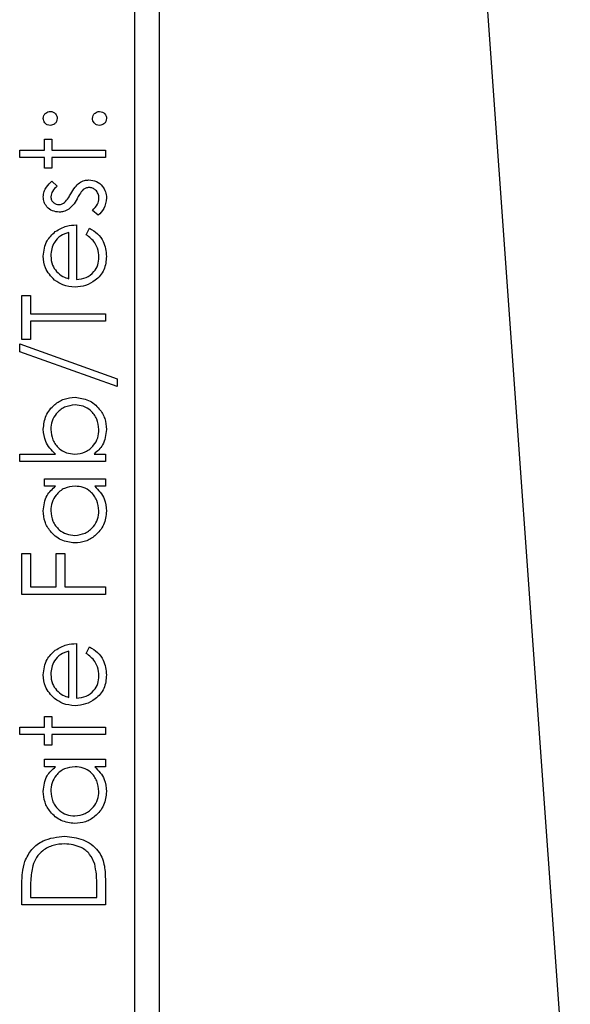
# Model space of a CAD drawing. Header units: millimetres. Extents: x 382 to 2568, y 89 to 1789.
# Tile 20 of 41: x 1192 to 1204, y 970 to 990. Entities that reach past the tile are written whole.
import ezdxf

# ---------------------------------------------------------------- set-up
doc = ezdxf.new("R2010")
doc.units = ezdxf.units.MM

msp = doc.modelspace()

# ---------------------------------------------------------------- linework, layer by layer
at = {"color": 7, "linetype": 'Continuous', "lineweight": 25}
for p, q in [((1199.529, 1024.171), (1203.671, 966.208)), ((1195.311, 943.171), (1195.311, 1004.171)), ((1194.811, 945.671), (1194.811, 1001.671)), ((1192.969, 987.172), (1193.122, 987.172)), ((1192.969, 986.954), (1192.969, 987.172)), ((1193.122, 987.172), (1193.122, 986.954)), ((1192.468, 986.954), (1192.969, 986.954)), ((1192.468, 986.802), (1192.468, 986.954)), ((1193.122, 986.954), (1194.211, 986.954)), ((1194.211, 986.954), (1194.211, 986.802)), ((1192.969, 986.802), (1192.468, 986.802)), ((1192.969, 986.584), (1192.969, 986.802)), ((1193.122, 986.802), (1193.122, 986.584)), ((1194.211, 986.802), (1193.122, 986.802)), ((1193.122, 986.584), (1192.969, 986.584)), ((1193.124, 986.322), (1193.231, 986.219)), ((1194.065, 985.625), (1193.95, 985.726)), ((1193.623, 985.429), (1193.623, 984.317)), ((1193.819, 985.228), (1193.89, 985.363)), ((1193.47, 984.333), (1193.47, 985.276)), ((1192.511, 983.99), (1192.686, 983.99)), ((1192.511, 983.097), (1192.511, 983.99)), ((1192.686, 983.99), (1192.686, 983.62)), ((1192.686, 983.62), (1194.211, 983.62)), ((1194.211, 983.62), (1194.211, 983.467)), ((1194.211, 983.467), (1192.686, 983.467)), ((1192.686, 983.467), (1192.686, 983.097)), ((1192.468, 983.009), (1194.451, 982.298)), ((1192.468, 982.849), (1192.468, 983.009)), ((1192.686, 983.097), (1192.511, 983.097)), ((1194.451, 982.138), (1192.468, 982.849)), ((1194.451, 982.298), (1194.451, 982.138)), ((1192.468, 980.612), (1192.468, 980.765)), ((1192.468, 980.765), (1193.195, 980.765)), ((1193.982, 980.765), (1194.211, 980.765)), ((1194.211, 980.765), (1194.211, 980.612)), ((1194.211, 980.612), (1192.468, 980.612)), ((1192.969, 980.263), (1194.211, 980.263)), ((1192.969, 980.111), (1192.969, 980.263)), ((1194.211, 980.263), (1194.211, 980.111)), ((1193.199, 980.111), (1192.969, 980.111)), ((1194.211, 980.111), (1193.997, 980.111)), ((1192.511, 978.738), (1192.686, 978.738)), ((1192.511, 977.909), (1192.511, 978.738)), ((1192.686, 978.738), (1192.686, 978.062)), ((1193.209, 978.738), (1193.383, 978.738)), ((1193.209, 978.062), (1193.209, 978.738)), ((1193.383, 978.738), (1193.383, 978.062)), ((1192.686, 978.062), (1193.209, 978.062)), ((1193.383, 978.062), (1194.211, 978.062)), ((1194.211, 978.062), (1194.211, 977.909)), ((1194.211, 977.909), (1192.511, 977.909)), ((1193.47, 975.811), (1193.47, 976.754)), ((1193.623, 976.907), (1193.623, 975.795)), ((1193.819, 976.706), (1193.89, 976.841)), ((1192.969, 975.425), (1193.122, 975.425)), ((1192.969, 975.207), (1192.969, 975.425)), ((1193.122, 975.425), (1193.122, 975.207)), ((1192.468, 975.207), (1192.969, 975.207)), ((1192.468, 975.054), (1192.468, 975.207)), ((1193.122, 975.207), (1194.211, 975.207)), ((1194.211, 975.207), (1194.211, 975.054)), ((1192.969, 975.054), (1192.468, 975.054)), ((1192.969, 974.836), (1192.969, 975.054)), ((1193.122, 975.054), (1193.122, 974.836)), ((1194.211, 975.054), (1193.122, 975.054)), ((1193.122, 974.836), (1192.969, 974.836)), ((1192.969, 974.553), (1194.211, 974.553)), ((1192.969, 974.4), (1192.969, 974.553)), ((1194.211, 974.553), (1194.211, 974.4)), ((1193.199, 974.4), (1192.969, 974.4)), ((1194.211, 974.4), (1193.997, 974.4)), ((1194.211, 972.116), (1194.211, 971.589)), ((1192.511, 971.589), (1192.511, 971.932)), ((1194.037, 971.741), (1194.037, 971.937)), ((1192.686, 971.861), (1192.686, 971.741)), ((1192.686, 971.741), (1194.037, 971.741)), ((1194.211, 971.589), (1192.511, 971.589))]:
    msp.add_line(p, q, dxfattribs=at)
for points, knots in [([(1192.947, 987.597), (1192.95, 987.618), (1192.954, 987.66), (1192.993, 987.706), (1193.04, 987.735), (1193.072, 987.738), (1193.089, 987.739)], [0, 0, 0, 0, 0.279602, 0.559212, 0.779475, 1, 1, 1, 1]), ([(1193.089, 987.739), (1193.11, 987.737), (1193.152, 987.732), (1193.198, 987.693), (1193.226, 987.647), (1193.229, 987.614), (1193.231, 987.597)], [0, 0, 0, 0, 0.279517, 0.559326, 0.779544, 1, 1, 1, 1]), ([(1193.95, 987.597), (1193.952, 987.618), (1193.957, 987.66), (1193.996, 987.706), (1194.042, 987.735), (1194.075, 987.738), (1194.092, 987.739)], [0, 0, 0, 0, 0.279602, 0.559212, 0.779475, 1, 1, 1, 1]), ([(1194.092, 987.739), (1194.112, 987.736), (1194.154, 987.731), (1194.2, 987.693), (1194.229, 987.646), (1194.232, 987.614), (1194.233, 987.597)], [0, 0, 0, 0, 0.279469, 0.559358, 0.779674, 1, 1, 1, 1]), ([(1193.089, 987.456), (1193.068, 987.458), (1193.026, 987.463), (1192.98, 987.502), (1192.952, 987.548), (1192.949, 987.581), (1192.947, 987.597)], [0, 0, 0, 0, 0.2795852, 0.5594544, 0.7796968, 1, 1, 1, 1]), ([(1193.231, 987.597), (1193.228, 987.576), (1193.223, 987.535), (1193.185, 987.488), (1193.138, 987.46), (1193.105, 987.457), (1193.089, 987.456)], [0, 0, 0, 0, 0.279647, 0.559299, 0.779615, 1, 1, 1, 1]), ([(1194.092, 987.456), (1194.071, 987.458), (1194.029, 987.463), (1193.983, 987.501), (1193.954, 987.548), (1193.951, 987.581), (1193.95, 987.597)], [0, 0, 0, 0, 0.279576, 0.559284, 0.779552, 1, 1, 1, 1]), ([(1194.233, 987.597), (1194.231, 987.576), (1194.225, 987.535), (1194.187, 987.489), (1194.141, 987.46), (1194.108, 987.457), (1194.092, 987.456)], [0, 0, 0, 0, 0.279581, 0.559143, 0.779575, 1, 1, 1, 1]), ([(1193.682, 986.286), (1193.716, 986.305), (1193.776, 986.339), (1193.844, 986.342), (1193.874, 986.344)], [0, 0, 0, 0, 0.559466, 1, 1, 1, 1]), ([(1193.874, 986.344), (1193.928, 986.338), (1194.035, 986.325), (1194.153, 986.227), (1194.223, 986.106), (1194.23, 986.022), (1194.233, 985.98)], [0, 0, 0, 0, 0.279548, 0.559226, 0.779475, 1, 1, 1, 1]), ([(1192.947, 986.004), (1192.951, 986.039), (1192.959, 986.109), (1193.022, 986.22), (1193.085, 986.283), (1193.124, 986.322)], [0, 0, 0, 0, 0.279553, 0.559703, 1, 1, 1, 1]), ([(1193.231, 986.219), (1193.193, 986.186), (1193.126, 986.128), (1193.108, 986.042), (1193.1, 986.004)], [0, 0, 0, 0, 0.562045, 1, 1, 1, 1]), ([(1193.508, 986.062), (1193.534, 986.109), (1193.581, 986.193), (1193.651, 986.258), (1193.682, 986.286)], [0, 0, 0, 0, 0.560649, 1, 1, 1, 1]), ([(1193.762, 986.15), (1193.735, 986.117), (1193.685, 986.059), (1193.65, 985.991), (1193.634, 985.961)], [0, 0, 0, 0, 0.559074, 1, 1, 1, 1]), ([(1193.881, 986.191), (1193.857, 986.189), (1193.813, 986.185), (1193.778, 986.16), (1193.762, 986.15)], [0, 0, 0, 0, 0.559603, 1, 1, 1, 1]), ([(1194.081, 985.972), (1194.077, 986.003), (1194.071, 986.065), (1194.019, 986.136), (1193.954, 986.183), (1193.905, 986.189), (1193.881, 986.191)], [0, 0, 0, 0, 0.279988, 0.559745, 0.779963, 1, 1, 1, 1]), ([(1193.273, 985.69), (1193.226, 985.695), (1193.131, 985.704), (1193.022, 985.787), (1192.956, 985.892), (1192.95, 985.967), (1192.947, 986.004)], [0, 0, 0, 0, 0.279936, 0.559437, 0.779611, 1, 1, 1, 1]), ([(1193.1, 986.004), (1193.103, 985.98), (1193.109, 985.932), (1193.156, 985.88), (1193.21, 985.848), (1193.248, 985.844), (1193.267, 985.843)], [0, 0, 0, 0, 0.279313, 0.559072, 0.779518, 1, 1, 1, 1]), ([(1193.38, 985.885), (1193.408, 985.915), (1193.457, 985.969), (1193.492, 986.034), (1193.508, 986.062)], [0, 0, 0, 0, 0.559018, 1, 1, 1, 1]), ([(1193.634, 985.961), (1193.609, 985.916), (1193.564, 985.835), (1193.495, 985.774), (1193.465, 985.747)], [0, 0, 0, 0, 0.560659, 1, 1, 1, 1]), ([(1193.95, 985.726), (1193.989, 985.765), (1194.059, 985.833), (1194.074, 985.93), (1194.081, 985.972)], [0, 0, 0, 0, 0.560833, 1, 1, 1, 1]), ([(1194.233, 985.98), (1194.223, 985.903), (1194.206, 985.765), (1194.108, 985.668), (1194.065, 985.625)], [0, 0, 0, 0, 0.559289, 1, 1, 1, 1]), ([(1193.267, 985.843), (1193.29, 985.846), (1193.331, 985.851), (1193.365, 985.874), (1193.38, 985.885)], [0, 0, 0, 0, 0.5590539, 1, 1, 1, 1]), ([(1193.465, 985.747), (1193.431, 985.729), (1193.371, 985.696), (1193.303, 985.692), (1193.273, 985.69)], [0, 0, 0, 0, 0.559587, 1, 1, 1, 1]), ([(1193.192, 985.293), (1193.267, 985.338), (1193.4, 985.417), (1193.555, 985.425), (1193.623, 985.429)], [0, 0, 0, 0, 0.558897, 1, 1, 1, 1]), ([(1193.89, 985.363), (1193.946, 985.329), (1194.059, 985.259), (1194.203, 985.064), (1194.222, 984.893), (1194.233, 984.789)], [0, 0, 0, 0, 0.280919, 0.561407, 1, 1, 1, 1]), ([(1192.947, 984.793), (1192.96, 984.904), (1192.983, 985.101), (1193.128, 985.235), (1193.192, 985.293)], [0, 0, 0, 0, 0.558919, 1, 1, 1, 1]), ([(1193.47, 985.276), (1193.412, 985.257), (1193.294, 985.22), (1193.176, 985.09), (1193.111, 984.945), (1193.104, 984.849), (1193.1, 984.801)], [0, 0, 0, 0, 0.280138, 0.559194, 0.779598, 1, 1, 1, 1]), ([(1194.081, 984.77), (1194.075, 984.833), (1194.064, 984.936), (1194.002, 985.068), (1193.919, 985.159), (1193.853, 985.205), (1193.819, 985.228)], [0, 0, 0, 0, 0.339465, 0.559626, 0.779498, 1, 1, 1, 1]), ([(1193.179, 984.308), (1193.104, 984.384), (1192.969, 984.52), (1192.954, 984.71), (1192.947, 984.793)], [0, 0, 0, 0, 0.558577, 1, 1, 1, 1]), ([(1193.1, 984.801), (1193.106, 984.735), (1193.116, 984.617), (1193.186, 984.523), (1193.216, 984.481)], [0, 0, 0, 0, 0.559458, 1, 1, 1, 1]), ([(1194.233, 984.789), (1194.225, 984.695), (1194.208, 984.506), (1194.026, 984.303), (1193.814, 984.185), (1193.667, 984.171), (1193.594, 984.165)], [0, 0, 0, 0, 0.279885, 0.558859, 0.779462, 1, 1, 1, 1]), ([(1193.623, 984.317), (1193.69, 984.325), (1193.825, 984.341), (1193.977, 984.461), (1194.068, 984.612), (1194.076, 984.717), (1194.081, 984.77)], [0, 0, 0, 0, 0.279963, 0.559359, 0.779526, 1, 1, 1, 1]), ([(1193.216, 984.481), (1193.258, 984.444), (1193.333, 984.377), (1193.428, 984.347), (1193.47, 984.333)], [0, 0, 0, 0, 0.558795, 1, 1, 1, 1]), ([(1193.594, 984.165), (1193.509, 984.172), (1193.358, 984.186), (1193.234, 984.27), (1193.179, 984.308)], [0, 0, 0, 0, 0.559427, 1, 1, 1, 1]), ([(1192.947, 981.271), (1192.958, 981.367), (1192.981, 981.558), (1193.156, 981.769), (1193.367, 981.9), (1193.518, 981.913), (1193.593, 981.92)], [0, 0, 0, 0, 0.279577, 0.559334, 0.779604, 1, 1, 1, 1]), ([(1193.593, 981.767), (1193.52, 981.757), (1193.375, 981.736), (1193.213, 981.603), (1193.117, 981.439), (1193.105, 981.325), (1193.1, 981.268)], [0, 0, 0, 0, 0.279403, 0.559104, 0.779552, 1, 1, 1, 1]), ([(1193.593, 981.92), (1193.688, 981.908), (1193.879, 981.885), (1194.086, 981.704), (1194.214, 981.491), (1194.227, 981.341), (1194.233, 981.267)], [0, 0, 0, 0, 0.279433, 0.559216, 0.779559, 1, 1, 1, 1]), ([(1194.081, 981.265), (1194.072, 981.338), (1194.055, 981.483), (1193.926, 981.649), (1193.764, 981.749), (1193.65, 981.761), (1193.593, 981.767)], [0, 0, 0, 0, 0.279756, 0.559279, 0.779725, 1, 1, 1, 1]), ([(1193.195, 980.765), (1193.116, 980.844), (1192.975, 980.987), (1192.956, 981.184), (1192.947, 981.271)], [0, 0, 0, 0, 0.559294, 1, 1, 1, 1]), ([(1193.1, 981.268), (1193.109, 981.195), (1193.127, 981.049), (1193.251, 980.879), (1193.415, 980.78), (1193.53, 980.77), (1193.588, 980.765)], [0, 0, 0, 0, 0.279786, 0.559477, 0.779627, 1, 1, 1, 1]), ([(1193.588, 980.765), (1193.661, 980.773), (1193.809, 980.789), (1193.971, 980.926), (1194.067, 981.092), (1194.076, 981.207), (1194.081, 981.265)], [0, 0, 0, 0, 0.2796393, 0.5591919, 0.7795122, 1, 1, 1, 1]), ([(1194.233, 981.267), (1194.22, 981.155), (1194.197, 980.955), (1194.048, 980.823), (1193.982, 980.765)], [0, 0, 0, 0, 0.558922, 1, 1, 1, 1]), ([(1192.947, 979.608), (1192.96, 979.72), (1192.983, 979.921), (1193.133, 980.053), (1193.199, 980.111)], [0, 0, 0, 0, 0.559062, 1, 1, 1, 1]), ([(1193.593, 980.111), (1193.519, 980.103), (1193.372, 980.086), (1193.21, 979.949), (1193.114, 979.783), (1193.104, 979.668), (1193.1, 979.61)], [0, 0, 0, 0, 0.2796602, 0.5592103, 0.7794872, 1, 1, 1, 1]), ([(1194.081, 979.609), (1194.072, 979.682), (1194.054, 979.827), (1193.93, 979.997), (1193.765, 980.096), (1193.65, 980.106), (1193.593, 980.111)], [0, 0, 0, 0, 0.279822, 0.559387, 0.779603, 1, 1, 1, 1]), ([(1193.997, 980.111), (1194.073, 980.03), (1194.21, 979.886), (1194.226, 979.69), (1194.233, 979.603)], [0, 0, 0, 0, 0.558763, 1, 1, 1, 1]), ([(1193.587, 978.956), (1193.492, 978.967), (1193.301, 978.991), (1193.094, 979.171), (1192.966, 979.384), (1192.954, 979.533), (1192.947, 979.608)], [0, 0, 0, 0, 0.279413, 0.559191, 0.779548, 1, 1, 1, 1]), ([(1193.1, 979.61), (1193.108, 979.537), (1193.125, 979.392), (1193.255, 979.226), (1193.417, 979.127), (1193.531, 979.114), (1193.589, 979.108)], [0, 0, 0, 0, 0.279767, 0.559291, 0.779719, 1, 1, 1, 1]), ([(1194.233, 979.603), (1194.222, 979.508), (1194.2, 979.317), (1194.024, 979.105), (1193.812, 978.975), (1193.662, 978.962), (1193.587, 978.956)], [0, 0, 0, 0, 0.2795734, 0.559333, 0.7795891, 1, 1, 1, 1]), ([(1193.589, 979.108), (1193.661, 979.118), (1193.806, 979.139), (1193.968, 979.273), (1194.064, 979.437), (1194.075, 979.552), (1194.081, 979.609)], [0, 0, 0, 0, 0.279429, 0.559146, 0.77957, 1, 1, 1, 1]), ([(1192.947, 976.271), (1192.96, 976.382), (1192.983, 976.579), (1193.128, 976.713), (1193.192, 976.772)], [0, 0, 0, 0, 0.558919, 1, 1, 1, 1]), ([(1193.47, 976.754), (1193.412, 976.736), (1193.294, 976.698), (1193.176, 976.568), (1193.111, 976.423), (1193.104, 976.327), (1193.1, 976.279)], [0, 0, 0, 0, 0.280138, 0.559194, 0.779598, 1, 1, 1, 1]), ([(1193.192, 976.772), (1193.267, 976.816), (1193.4, 976.895), (1193.555, 976.903), (1193.623, 976.907)], [0, 0, 0, 0, 0.558897, 1, 1, 1, 1]), ([(1193.89, 976.841), (1193.946, 976.807), (1194.059, 976.738), (1194.203, 976.542), (1194.222, 976.372), (1194.233, 976.268)], [0, 0, 0, 0, 0.280919, 0.561407, 1, 1, 1, 1]), ([(1194.081, 976.249), (1194.075, 976.311), (1194.064, 976.414), (1194.002, 976.546), (1193.919, 976.637), (1193.853, 976.683), (1193.819, 976.706)], [0, 0, 0, 0, 0.339465, 0.559626, 0.779498, 1, 1, 1, 1]), ([(1193.179, 975.786), (1193.104, 975.862), (1192.969, 975.999), (1192.954, 976.188), (1192.947, 976.271)], [0, 0, 0, 0, 0.558577, 1, 1, 1, 1]), ([(1193.1, 976.279), (1193.106, 976.213), (1193.116, 976.095), (1193.186, 976.001), (1193.216, 975.959)], [0, 0, 0, 0, 0.559458, 1, 1, 1, 1]), ([(1194.233, 976.268), (1194.225, 976.173), (1194.208, 975.984), (1194.026, 975.781), (1193.814, 975.663), (1193.667, 975.65), (1193.594, 975.643)], [0, 0, 0, 0, 0.279885, 0.558859, 0.779462, 1, 1, 1, 1]), ([(1193.623, 975.795), (1193.69, 975.803), (1193.825, 975.819), (1193.977, 975.939), (1194.068, 976.09), (1194.076, 976.196), (1194.081, 976.249)], [0, 0, 0, 0, 0.279963, 0.559359, 0.779526, 1, 1, 1, 1]), ([(1193.216, 975.959), (1193.258, 975.922), (1193.333, 975.856), (1193.428, 975.825), (1193.47, 975.811)], [0, 0, 0, 0, 0.558795, 1, 1, 1, 1]), ([(1193.594, 975.643), (1193.509, 975.65), (1193.358, 975.664), (1193.234, 975.748), (1193.179, 975.786)], [0, 0, 0, 0, 0.559427, 1, 1, 1, 1]), ([(1192.947, 973.898), (1192.96, 974.01), (1192.983, 974.21), (1193.133, 974.342), (1193.199, 974.4)], [0, 0, 0, 0, 0.559062, 1, 1, 1, 1]), ([(1193.593, 974.4), (1193.519, 974.392), (1193.372, 974.376), (1193.21, 974.239), (1193.114, 974.073), (1193.104, 973.958), (1193.1, 973.9)], [0, 0, 0, 0, 0.27966, 0.55921, 0.779487, 1, 1, 1, 1]), ([(1194.081, 973.898), (1194.072, 973.971), (1194.054, 974.117), (1193.93, 974.287), (1193.765, 974.385), (1193.65, 974.395), (1193.593, 974.4)], [0, 0, 0, 0, 0.2798222, 0.5593866, 0.7796028, 1, 1, 1, 1]), ([(1193.997, 974.4), (1194.073, 974.32), (1194.21, 974.176), (1194.226, 973.98), (1194.233, 973.893)], [0, 0, 0, 0, 0.558763, 1, 1, 1, 1]), ([(1193.587, 973.245), (1193.492, 973.257), (1193.301, 973.281), (1193.094, 973.461), (1192.966, 973.673), (1192.954, 973.823), (1192.947, 973.898)], [0, 0, 0, 0, 0.279413, 0.559191, 0.779548, 1, 1, 1, 1]), ([(1193.1, 973.9), (1193.108, 973.827), (1193.125, 973.681), (1193.255, 973.516), (1193.417, 973.416), (1193.531, 973.404), (1193.589, 973.398)], [0, 0, 0, 0, 0.279767, 0.559291, 0.779719, 1, 1, 1, 1]), ([(1194.233, 973.893), (1194.222, 973.798), (1194.2, 973.607), (1194.024, 973.395), (1193.812, 973.265), (1193.662, 973.252), (1193.587, 973.245)], [0, 0, 0, 0, 0.279573, 0.559333, 0.779589, 1, 1, 1, 1]), ([(1193.589, 973.398), (1193.661, 973.408), (1193.806, 973.429), (1193.968, 973.563), (1194.064, 973.727), (1194.075, 973.841), (1194.081, 973.898)], [0, 0, 0, 0, 0.279429, 0.559146, 0.77957, 1, 1, 1, 1]), ([(1192.573, 972.472), (1192.615, 972.558), (1192.698, 972.731), (1192.985, 972.942), (1193.232, 972.968), (1193.383, 972.984)], [0, 0, 0, 0, 0.280264, 0.560715, 1, 1, 1, 1]), ([(1193.383, 972.984), (1193.51, 972.971), (1193.765, 972.947), (1194.069, 972.726), (1194.202, 972.417), (1194.208, 972.216), (1194.211, 972.116)], [0, 0, 0, 0, 0.280124, 0.559248, 0.778837, 1, 1, 1, 1]), ([(1193.383, 972.831), (1193.303, 972.826), (1193.144, 972.815), (1192.944, 972.709), (1192.801, 972.559), (1192.756, 972.442), (1192.733, 972.383)], [0, 0, 0, 0, 0.280178, 0.559765, 0.779797, 1, 1, 1, 1]), ([(1193.994, 972.423), (1193.964, 972.49), (1193.905, 972.626), (1193.69, 972.797), (1193.499, 972.818), (1193.383, 972.831)], [0, 0, 0, 0, 0.2805364, 0.5610151, 1, 1, 1, 1]), ([(1192.511, 971.932), (1192.511, 972.034), (1192.512, 972.217), (1192.554, 972.394), (1192.573, 972.472)], [0, 0, 0, 0, 0.560445, 1, 1, 1, 1]), ([(1192.733, 972.383), (1192.716, 972.287), (1192.686, 972.114), (1192.686, 971.938), (1192.686, 971.861)], [0, 0, 0, 0, 0.559542, 1, 1, 1, 1]), ([(1194.037, 971.937), (1194.037, 972.028), (1194.038, 972.192), (1194.007, 972.352), (1193.994, 972.423)], [0, 0, 0, 0, 0.560426, 1, 1, 1, 1])]:
    msp.add_open_spline(points, degree=3, knots=knots, dxfattribs=at)

doc.saveas('drawing.dxf')
